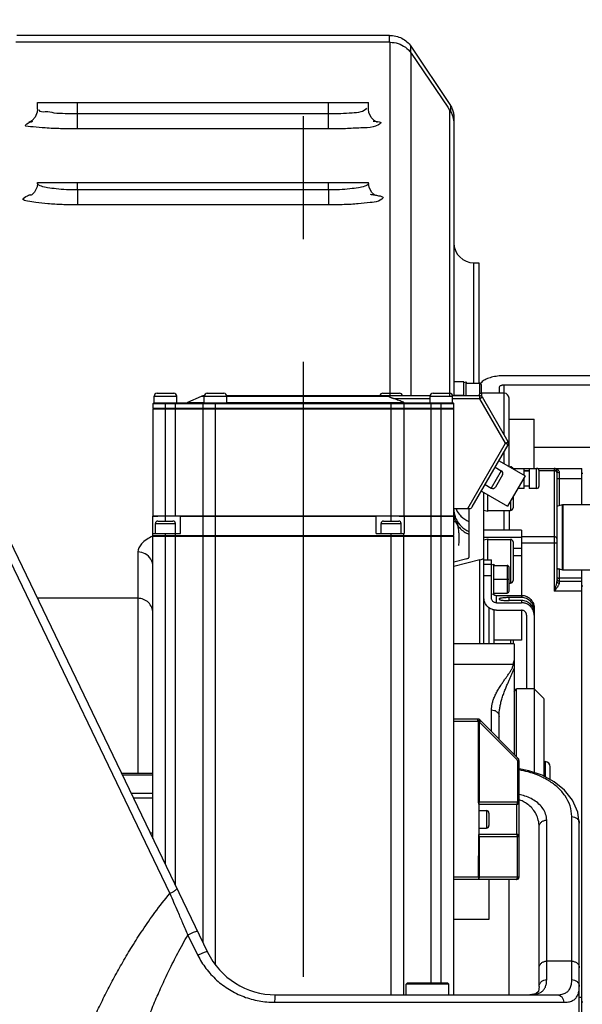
# Model space of a CAD drawing. Header units: millimetres. Extents: x 0 to 1189, y 0 to 841.
# Tile 18 of 88: x 218 to 240, y 673 to 712. Entities that reach past the tile are written whole.
import ezdxf

# ---------------------------------------------------------------- set-up
doc = ezdxf.new("R2010")
doc.units = ezdxf.units.MM
doc.header["$LTSCALE"] = 65.395
doc.linetypes.add('CENTER', pattern=[0.6, 0.375, -0.075, 0.075, -0.075])
doc.layers.get('0').update_dxf_attribs({"linetype": 'CONTINUOUS'})
for name, color, linetype in [('02___PRT_ALL_AXES', 7, 'CONTINUOUS'), ('3_ALL_AXES', 7, 'CONTINUOUS'), ('7_ALL_FEATURES', 7, 'CONTINUOUS')]:
    doc.layers.add(name, color=color, linetype=linetype)
doc.styles.get("Standard").update_dxf_attribs({"font": 'txt', "width": 0.7})
doc.dimstyles.new('DIMSTYLE_5', dxfattribs={"dimtxt": 3.5, "dimasz": 3, "dimexe": 0.18, "dimexo": 0.0625, "dimgap": 0.09, "dimtad": 1, "dimlfac": 5, "dimdsep": 46, "dimtxsty": 'Standard', "dimblk": '_FILLED', "dimblk1": '_FILLED', "dimblk2": '_FILLED', "dimcen": 0.09, "dimclrt": 5, "dimadec": 0, "dimazin": 0, "dimtp": 0.01, "dimtm": 0.01, "dimtfac": 1, "dimtofl": 0, "dimtmove": 0, "dimatfit": 3, "dimldrblk": '_FILLED', "dimfxl": 1, "dimtolj": 1, "dimarcsym": 0})

# ---------------------------------------------------------------- blocks, each defined once
blk = doc.blocks.new('_FILLED')
at = {"color": 0, "linetype": 'ByBlock'}
blk.add_solid([(0, 0), (-1, 0.117), (-1, -0.117)], dxfattribs=at)
blk = doc.blocks.new('*D17')
at = {"color": 2, "linetype": 'Continuous'}
for p, q in [((228.849, 735.074), (228.849, 729.157)), ((170.049, 691.334), (170.049, 733.157)), ((170.049, 731.157), (199.449, 731.157)), ((228.849, 731.157), (199.449, 731.157))]:
    blk.add_line(p, q, dxfattribs=at)
at = {"color": 2, "linetype": 'Continuous', "xscale": 3, "yscale": 3, "zscale": 3, "rotation": 180}
blk.add_blockref('_FILLED', (170.049, 731.157), dxfattribs=at)
at = {"color": 2, "linetype": 'Continuous', "xscale": 3, "yscale": 3, "zscale": 3}
blk.add_blockref('_FILLED', (228.849, 731.157), dxfattribs=at)

msp = doc.modelspace()

# ---------------------------------------------------------------- linework, layer by layer
at = {"color": 7, "linetype": 'Continuous'}
for p, q in [((232.2774, 711.4103), (217.4213, 711.4103)), ((232.3141, 711.1345), (217.3844, 711.1345)), ((233.1393, 710.975), (234.7112, 708.6155)), ((233.1462, 710.6967), (234.6055, 708.5438)), ((218.2493, 708.4702), (218.2493, 708.7345)), ((218.2493, 708.7345), (231.4493, 708.7345)), ((231.4493, 708.4702), (231.4493, 708.7345)), ((234.6055, 708.5438), (234.6814, 708.4318)), ((234.8493, 708.1678), (234.8493, 697.0345)), ((218.2494, 705.5033), (218.2315, 705.3618)), ((218.2493, 705.5032), (218.2493, 705.5345)), ((218.2499, 705.5345), (231.4487, 705.5345)), ((231.4493, 705.5032), (231.4493, 705.5345)), ((235.8493, 702.3342), (235.8493, 697.5345)), ((254.4967, 697.8314), (236.8493, 697.8314)), ((235.2493, 697.5845), (234.8493, 697.5845)), ((235.2493, 697.0345), (235.2493, 697.5845)), ((235.3587, 697.5345), (235.8743, 697.5345)), ((235.9493, 697.1345), (235.9493, 697.4595)), ((236.6493, 697.3619), (236.6493, 697.1345)), ((254.4967, 697.4558), (236.8493, 697.4558)), ((214.3369, 697.0804), (225.0319, 674.8348)), ((223.0194, 697.1345), (223.6793, 697.1345)), ((225.0194, 697.1345), (225.6793, 697.1345)), ((233.8993, 697.0345), (225.7993, 697.0345)), ((232.0194, 697.1345), (232.6793, 697.1345)), ((234.0194, 697.1345), (234.6793, 697.1345)), ((235.8831, 697.0345), (234.7993, 697.0345)), ((236.8493, 697.1345), (235.9493, 697.1345)), ((237.0147, 695.1945), (235.987, 696.9745)), ((237.0493, 694.2094), (237.0493, 696.9345)), ((222.8493, 696.7145), (222.8493, 696.5345)), ((222.8493, 696.5345), (234.8493, 696.5345)), ((222.8493, 696.5145), (222.8493, 692.2445)), ((222.8493, 696.5145), (234.8493, 696.5145)), ((234.8293, 696.7345), (222.8693, 696.7345)), ((222.8693, 696.5345), (222.8693, 696.5145)), ((224.8493, 696.5345), (224.8493, 696.7145)), ((224.8493, 692.2445), (224.8493, 696.5145)), ((224.8693, 696.5345), (224.8693, 696.5145)), ((232.8293, 696.5345), (232.8293, 696.5145)), ((232.8613, 696.7668), (232.8437, 696.7734)), ((232.8493, 696.7145), (232.8493, 696.5345)), ((232.8493, 696.5145), (232.8493, 692.2445)), ((234.8293, 696.5345), (234.8293, 696.5145)), ((234.8493, 691.4545), (234.8493, 696.7145)), ((235.5828, 692.5945), (237.0147, 695.0745)), ((238.0493, 694.9836), (241.8493, 694.9836)), ((237.2022, 694.1345), (239.9493, 694.1345)), ((237.6493, 693.863), (237.6493, 694.1344)), ((237.8493, 694.1345), (237.8493, 693.3345)), ((239.9493, 692.6875), (239.9493, 694.1345)), ((236.7852, 693.877), (236.5052, 693.392)), ((237.6493, 694.0345), (237.8493, 694.0345)), ((237.6493, 693.3345), (237.6493, 693.7737)), ((238.2493, 693.4345), (238.2493, 694.0344)), ((238.9493, 694.0345), (238.9493, 689.6345)), ((239.9893, 693.9345), (239.9493, 693.9345)), ((237.6493, 693.3345), (237.3957, 693.3345)), ((237.6493, 693.4345), (237.8493, 693.4345)), ((238.1493, 693.3345), (237.8493, 693.3345)), ((236.0493, 687.1345), (236.0493, 693.1702)), ((237.2093, 693.0116), (237.2093, 692.5556)), ((234.8493, 692.5345), (235.4789, 692.5345)), ((235.4493, 692.5345), (235.4493, 690.5769)), ((222.8493, 692.2445), (232.8493, 692.2445)), ((222.8493, 691.4545), (222.8493, 692.2345)), ((222.8493, 692.2345), (223.0493, 692.2345)), ((223.0493, 692.2345), (223.0493, 692.2445)), ((223.9493, 691.5345), (223.9493, 692.2445)), ((223.9493, 692.2345), (231.7493, 692.2345)), ((224.8493, 691.4545), (224.8493, 692.2345)), ((225.0493, 692.2345), (225.0493, 692.2445)), ((231.7493, 691.5345), (231.7493, 692.2445)), ((232.6648, 692.2345), (232.6648, 692.2445)), ((232.6648, 692.2345), (234.8493, 692.2345)), ((232.8676, 692.2445), (234.8493, 692.2445)), ((232.8676, 692.2345), (232.8676, 691.5345)), ((234.6493, 692.2345), (234.6493, 692.2445)), ((237.0493, 692.4556), (237.0493, 691.6742)), ((223.0493, 692.0345), (223.6493, 692.0345)), ((232.0493, 692.0345), (232.6493, 692.0345)), ((234.8493, 692.0176), (234.9706, 692.0176)), ((222.8493, 691.5345), (223.9493, 691.5345)), ((222.8493, 691.4545), (234.8493, 691.4545)), ((222.8493, 679.3745), (222.8493, 691.4345)), ((222.8493, 691.4345), (234.8493, 691.4345)), ((222.8693, 691.4345), (222.8693, 691.4545)), ((224.8493, 675.2145), (224.8493, 691.4345)), ((224.8693, 691.4345), (224.8693, 691.4545)), ((231.7493, 691.5345), (232.8676, 691.5345)), ((232.8293, 691.4345), (232.8293, 691.4545)), ((232.8493, 691.4545), (232.8493, 691.5345)), ((232.8493, 673.1345), (232.8493, 691.4345)), ((234.8293, 691.4345), (234.8293, 691.4545)), ((234.8493, 673.1345), (234.8493, 691.4345)), ((237.5493, 691.6742), (236.0493, 691.6742)), ((237.5493, 691.3841), (236.0493, 691.3841)), ((237.5493, 691.6742), (237.5493, 689.0685)), ((237.2093, 691.2026), (237.2093, 689.6586)), ((237.5493, 690.9352), (237.2093, 690.9352)), ((237.5493, 690.645), (237.2093, 690.645)), ((235.3689, 690.5326), (234.8493, 690.3996)), ((235.8885, 690.4882), (234.8493, 690.2222)), ((236.0493, 690.4929), (236.3493, 690.4929)), ((236.0493, 690.3156), (236.3493, 690.3156)), ((236.3493, 688.9707), (236.3493, 690.4929)), ((236.4587, 690.262), (236.9743, 690.262)), ((237.0493, 689.237), (237.0493, 690.187)), ((236.0493, 689.8608), (236.3493, 689.8608)), ((239.9493, 689.6481), (239.9493, 690.0875)), ((239.0493, 689.6345), (239.9493, 689.6345)), ((239.9493, 672.1814), (239.9493, 689.6345)), ((239.9893, 689.4345), (239.9493, 689.4345)), ((236.4493, 689.1237), (236.4493, 689.095)), ((236.4587, 689.162), (236.9743, 689.162)), ((236.5493, 689.0685), (237.5493, 689.0685)), ((236.5493, 688.7729), (237.5493, 688.7729)), ((237.5493, 688.9799), (237.0493, 688.9799)), ((237.5493, 688.8616), (237.0493, 688.8616)), ((236.4493, 688.4865), (236.4493, 687.1345)), ((236.5493, 688.4762), (237.5493, 688.4762)), ((237.5493, 688.4762), (237.5493, 687.2824)), ((237.7493, 688.2784), (237.7493, 685.3345)), ((238.0442, 688.3488), (238.0415, 688.3654)), ((238.0493, 688.574), (238.0493, 681.9976)), ((237.5493, 687.2824), (236.4493, 687.2824)), ((237.2093, 687.2824), (237.2093, 687.1345)), ((237.2493, 687.1343), (237.2493, 682.7345)), ((237.2493, 685.2345), (237.3493, 685.3345)), ((237.3493, 682.6345), (237.3493, 685.3345)), ((238.4493, 684.9345), (238.0493, 685.3345)), ((238.4493, 681.846), (238.4493, 684.9344)), ((235.8079, 684.1345), (234.8493, 684.1345)), ((237.3907, 682.5931), (235.8786, 684.1052)), ((236.6493, 683.3345), (236.6493, 684.2402)), ((237.4493, 677.8345), (237.4493, 682.4516)), ((238.4493, 682.4345), (238.4893, 682.4345)), ((221.5985, 681.9762), (222.8493, 681.9762)), ((238.6893, 681.7181), (238.6893, 682.2345)), ((235.8449, 680.7345), (235.8317, 680.8344)), ((235.8493, 680.8345), (235.8493, 680.7345)), ((235.8449, 680.7345), (235.8405, 679.5345)), ((235.8493, 680.7345), (237.3493, 680.7345)), ((236.2493, 680.3845), (236.2493, 679.8845)), ((239.8493, 671.9345), (239.8493, 679.9817)), ((222.7448, 679.5919), (222.8493, 679.5919)), ((238.2493, 673.4604), (238.2493, 679.8403)), ((235.8317, 677.8345), (235.8405, 679.5345)), ((235.8493, 679.4345), (235.8493, 679.5345)), ((237.3493, 679.5345), (235.8493, 679.5345)), ((237.3493, 677.7345), (234.8493, 677.7345)), ((227.7359, 673.1345), (238.9482, 673.1345)), ((239.9893, 672.8345), (239.9493, 672.8345))]:
    msp.add_line(p, q, dxfattribs=at)
at = {"color": 9, "linetype": 'Continuous'}
for p, q in [((232.2774, 711.1345), (232.2774, 711.4103)), ((232.3141, 697.0341), (232.3141, 711.1345)), ((233.1393, 710.7038), (233.1393, 710.975)), ((233.1462, 697.0345), (233.1462, 710.6967)), ((219.8493, 707.6775), (219.8493, 708.7345)), ((229.8493, 707.6775), (229.8493, 708.7345)), ((229.8493, 708.275), (219.8493, 708.275)), ((234.6814, 708.4318), (234.6814, 697.0145)), ((234.7112, 708.6155), (234.7112, 708.3698)), ((229.8493, 707.6775), (219.8493, 707.6775)), ((219.8491, 705.2433), (219.8493, 705.5345)), ((229.8496, 705.2433), (229.8493, 705.5345)), ((229.8496, 705.2433), (219.8491, 705.2433)), ((219.8493, 705.2433), (219.8493, 704.6475)), ((229.8493, 705.2433), (229.8493, 704.6475)), ((229.8493, 704.6475), (219.8493, 704.6475)), ((235.6493, 697.5345), (235.6493, 702.3345)), ((235.2493, 697.5822), (234.8493, 697.5822)), ((235.8743, 697.5345), (235.8743, 697.0992)), ((236.8493, 695.4809), (236.8493, 697.4558)), ((214.0664, 696.8529), (223.5279, 677.1729)), ((222.8993, 697.0145), (223.7993, 697.0145)), ((224.8993, 697.0021), (224.7738, 697.0021)), ((224.8993, 697.0145), (225.7993, 697.0145)), ((232.2394, 697.0021), (225.8111, 697.0021)), ((233.8993, 696.9145), (232.4588, 696.9145)), ((233.8993, 697.0145), (234.7993, 697.0145)), ((235.8831, 696.9145), (234.7993, 696.9145)), ((234.8493, 697.0593), (235.2493, 697.0593)), ((235.8831, 696.9145), (235.8831, 697.0345)), ((235.987, 696.9745), (235.8831, 696.9145)), ((236.9107, 695.1345), (235.8831, 696.9145)), ((235.9493, 697.1345), (235.9493, 697.0127)), ((234.8493, 696.7145), (222.8493, 696.7145)), ((223.3493, 692.0345), (223.3493, 696.7345)), ((223.7493, 692.2445), (223.7493, 696.7345)), ((224.2248, 696.7668), (224.8993, 696.7668)), ((225.3493, 674.3239), (225.3493, 696.7345)), ((225.7993, 696.7668), (232.8613, 696.7668)), ((232.3493, 692.0345), (232.3493, 696.7345)), ((233.9493, 673.5945), (233.9493, 696.7345)), ((234.3493, 673.5945), (234.3493, 696.7345)), ((235.4096, 692.5345), (236.9107, 695.1345)), ((236.9107, 695.1345), (237.0147, 695.1945)), ((237.0147, 695.0745), (236.9107, 695.1345)), ((236.8493, 694.3249), (236.8493, 694.7881)), ((237.1093, 694.1996), (237.1093, 694.1748)), ((238.1493, 693.3345), (238.1493, 694.1345)), ((238.8493, 694.1345), (238.8493, 689.2345)), ((236.7412, 694.0409), (236.3412, 693.3481)), ((237.6493, 694.0475), (237.8493, 694.0475)), ((238.2493, 694.0475), (238.8493, 694.0475)), ((238.9493, 693.7345), (239.9493, 693.7345)), ((239.0493, 693.9745), (239.0493, 692.6516)), ((237.1093, 692.8384), (237.1093, 692.4556)), ((236.8493, 691.6742), (236.8493, 692.4556)), ((222.9493, 691.9345), (223.7493, 691.9345)), ((231.9493, 691.9345), (232.7493, 691.9345)), ((222.8647, 691.4456), (222.8481, 691.4375)), ((223.3493, 678.3345), (223.3493, 691.5345)), ((223.7493, 677.5025), (223.7493, 691.5345)), ((232.3493, 673.1345), (232.3493, 691.5345)), ((238.8493, 691.406), (237.5493, 691.406)), ((237.1093, 691.3026), (237.1093, 689.5586)), ((238.9493, 691.157), (237.5493, 691.157)), ((222.2493, 690.8008), (222.2493, 681.9762)), ((235.8885, 687.1345), (235.8885, 690.4882)), ((236.9743, 690.262), (236.9743, 689.162)), ((239.0493, 690.1173), (239.0493, 689.5545)), ((239.0719, 690.1173), (239.0493, 690.1173)), ((236.4493, 689.712), (237.0493, 689.712)), ((239.9493, 689.7516), (239.0493, 689.7516)), ((236.5493, 688.7729), (236.5493, 689.0685)), ((237.5493, 689.0685), (237.5493, 688.9799)), ((239.9493, 689.2345), (238.8493, 689.2345)), ((222.2493, 688.9526), (218.2445, 688.9526)), ((237.0493, 688.8616), (237.0493, 688.9799)), ((237.5493, 688.8616), (237.5493, 688.7729)), ((236.2493, 688.5776), (236.2493, 687.1345)), ((237.1093, 687.2824), (237.1093, 687.1345)), ((234.8493, 686.3306), (237.2143, 686.3306)), ((236.3493, 683.6345), (236.3493, 684.5)), ((235.8079, 684.0345), (234.8493, 684.0345)), ((235.8079, 684.0345), (235.8079, 684.1345)), ((235.8786, 684.1052), (235.8079, 684.0345)), ((235.8317, 684.0107), (235.8079, 684.0345)), ((235.8317, 684.0107), (235.9024, 684.0814)), ((235.8317, 680.8344), (235.8317, 684.0107)), ((235.8659, 684.0107), (235.8317, 684.0107)), ((235.8659, 680.8345), (235.8659, 684.0107)), ((235.8659, 684.0107), (237.3542, 682.5223)), ((237.3835, 682.4516), (237.3835, 680.8345)), ((237.4493, 682.4516), (237.3835, 682.4516)), ((238.4893, 682.4345), (238.4893, 681.8246)), ((221.6307, 681.9092), (222.8493, 681.9092)), ((222.8493, 681.1607), (221.9905, 681.1607)), ((222.8493, 680.9786), (222.0781, 680.9786)), ((235.8493, 680.8345), (237.4493, 680.8345)), ((237.4795, 680.9029), (237.4554, 680.9114)), ((236.1493, 680.4845), (236.1493, 679.7845)), ((237.3493, 680.7345), (237.3493, 679.5345)), ((238.5493, 673.7422), (238.5493, 680.1001)), ((239.5493, 673.7422), (239.5493, 680.2415)), ((237.4493, 679.4345), (235.8493, 679.4345)), ((235.8659, 677.8345), (235.8659, 679.4345)), ((237.3835, 677.8345), (237.3835, 679.4345)), ((234.8493, 677.8345), (237.4493, 677.8345)), ((235.8317, 677.8345), (235.8317, 677.7345)), ((237.0493, 673.1345), (237.0493, 677.7345)), ((224.2459, 675.516), (224.647, 674.7046)), ((239.5493, 674.4742), (238.5493, 674.4742)), ((239.8493, 673.0345), (239.9493, 673.0345)), ((227.7045, 672.8345), (239.2313, 672.8345))]:
    msp.add_line(p, q, dxfattribs=at)
at = {"color": 7, "linetype": 'Continuous'}
for points in [[(218.2494, 708.4703), (218.2355, 708.344), (218.1514, 708.1473), (218.0328, 708.0192), (217.9383, 707.9609), (217.9115, 707.9499)], [(231.7723, 707.9535), (231.7891, 707.9493), (231.7654, 707.9586), (231.6758, 708.0116), (231.555, 708.136), (231.4653, 708.3347), (231.4493, 708.4703)], [(231.7335, 705.0197), (231.7375, 705.0185), (231.6814, 705.0498), (231.57, 705.1539), (231.4697, 705.3522), (231.4493, 705.5033)], [(218.2315, 705.3618), (218.1341, 705.1609), (218.0202, 705.0518), (217.9729, 705.0239)], [(239.8493, 679.9818), (239.7895, 680.4235), (239.5854, 680.8928), (239.2634, 681.2986), (238.8484, 681.6333), (238.3642, 681.8913), (237.8402, 682.0681), (237.4493, 682.1458)], [(238.2493, 673.4606), (238.2185, 673.2616), (238.1232, 673.1703), (237.8842, 673.1345)]]:
    msp.add_lwpolyline(points, dxfattribs=at)
for centre, radius, start, end in [((235.6493, 703.1345), 0.8, 180.00041, 270), ((235.8743, 697.4595), 0.075, 0, 90), ((223.0193, 697.0145), 0.12, 90, 180), ((223.6793, 697.0145), 0.12, 0, 90), ((224.9314, 696.6345), 0.4, 94.13985, 113.19859), ((225.0193, 697.0145), 0.12, 90, 180), ((225.6793, 697.0145), 0.12, 0, 90), ((232.0193, 697.0145), 0.12, 90, 170.20075), ((232.6793, 697.0145), 0.12, 9.79925, 90), ((234.0193, 697.0145), 0.12, 90, 180), ((234.6793, 697.0145), 0.12, 0, 90), ((235.9493, 697.0345), 0.1, 91.16442, 180), ((235.8831, 696.9145), 0.12, 30, 90), ((236.8493, 696.9345), 0.2, 0, 89.51482), ((222.8693, 696.7145), 0.02, 90, 180), ((224.0672, 697.1345), 0.4, 270, 293.19859), ((224.8693, 696.7145), 0.02, 90, 180), ((232.8293, 696.7145), 0.02, 0, 90), ((234.8293, 696.7145), 0.02, 0, 90), ((236.9107, 695.1345), 0.12, 330, 30), ((237.1093, 694.0996), 0.1, 10.93129, 90), ((238.1493, 694.0345), 0.1, 0, 90), ((238.8493, 694.0345), 0.1, 0, 90), ((236.6812, 693.937), 0.12, 330, 60), ((236.4012, 693.452), 0.12, 240, 330), ((238.1493, 693.4345), 0.1, 270, 360), ((235.4789, 692.6545), 0.12, 270, 330), ((237.1093, 692.5556), 0.1, 270, 360), ((223.0493, 691.9345), 0.1, 90, 180), ((223.6493, 691.9345), 0.1, 0, 90), ((232.0493, 691.9345), 0.1, 90, 180), ((232.6493, 691.9345), 0.1, 0, 90), ((237.1093, 691.2026), 0.1, 0, 90), ((236.9743, 690.187), 0.075, 0, 90), ((237.1093, 689.6586), 0.1, 270, 360), ((239.0493, 689.7345), 0.1, 180, 270), ((236.9743, 689.237), 0.075, 270, 360), ((235.8079, 684.0345), 0.1, 45, 90), ((237.2493, 682.4516), 0.2, 359.99901, 45), ((238.4893, 682.2345), 0.2, 0, 90), ((237.3493, 680.8345), 0.1, 270, 360), ((236.1493, 680.3845), 0.1, 0, 90), ((236.1493, 679.8845), 0.1, 270, 360), ((237.3493, 679.4345), 0.1, 0, 90), ((237.3493, 677.8345), 0.1, 270, 360), ((227.7357, 676.1345), 3, 205.67327, 270.00445)]:
    msp.add_arc(centre, radius, start, end, dxfattribs=at)
for points, start_tangent, end_tangent in [([(232.2774, 711.4103), (232.5342, 711.3807)], (1, 0), (0.9735714, -0.2283827)), ([(232.3141, 711.1345), (232.6279, 711.0848), (232.9153, 710.937), (233.1462, 710.6967)], (1, 0), (0.5611899, -0.827687)), ([(232.5342, 711.3807), (232.7738, 711.2938), (232.9802, 711.1555), (233.1393, 710.975)], (0.9735714, -0.2283827), (0.5544415, -0.8322227)), ([(234.6814, 708.4318), (234.8055, 708.174), (234.8092, 708.162)], (0.5609764, -0.8278318), (0.2844661, -0.9586861)), ([(234.7112, 708.6155), (234.7871, 708.4743), (234.8336, 708.3235)], (0.5544415, -0.8322227), (0.1986831, -0.9800638)), ([(234.8336, 708.3235), (234.8493, 708.1678)], (0.1986831, -0.9800638), (0, -1)), ([(234.8092, 708.162), (234.8493, 707.8861)], (0.2844661, -0.9586861), (0, -1)), ([(236.8493, 697.8314), (236.5905, 697.8154), (236.3493, 697.7685), (236.1422, 697.6939), (235.9833, 697.5967), (235.9113, 697.5251)], (-1, 0), (-0.6179694, -0.7862022)), ([(236.8493, 697.4558), (236.8103, 697.454), (236.7728, 697.4487), (236.7382, 697.44), (236.7079, 697.4283), (236.683, 697.4141), (236.6645, 697.3979), (236.6493, 697.3619)], (-1, 0), (0, -1)), ([(232.2394, 697.0021), (232.1731, 697.0261), (232.1047, 697.0345)], (-0.90217, 0.4313808), (-1, 0)), ([(232.4588, 696.9145), (232.4191, 696.929), (232.3825, 696.9428), (232.3488, 696.9558), (232.3178, 696.9681), (232.2894, 696.9799), (232.2632, 696.9912), (232.2394, 697.0021)], (-0.9404579, 0.3399103), (-0.90217, 0.4313808)), ([(232.8437, 696.7734), (232.6568, 696.8424), (232.4588, 696.9145)], (-0.9374335, 0.3481643), (-0.9404579, 0.3399103)), ([(232.8613, 696.7668), (232.9497, 696.7427), (233.042, 696.7345)], (0.9373092, -0.3484989), (1, 0)), ([(235.0111, 691.8904), (235.0045, 691.9142), (234.9706, 692.0176)], (-0.2592171, 0.9658191), (-0.3433302, 0.9392148)), ([(234.9706, 692.0176), (235.0045, 691.842), (235.0287, 691.675), (235.0441, 691.5051), (235.0493, 691.3348)], (0.2103978, -0.9776159), (0, -1)), ([(235.0493, 691.3348), (235.0441, 691.1644), (235.036, 691.0626)], (0, -1), (-0.0960594, -0.9953756)), ([(235.3689, 690.5326), (235.4131, 690.5466), (235.4493, 690.5769)], (0.9687563, 0.2480146), (0, 1)), ([(235.8885, 690.4882), (235.9769, 690.5163), (236.0311, 690.5461), (236.0493, 690.5769)], (0.9687563, 0.2480146), (0, 1)), ([(236.417, 689.1181), (236.4387, 689.1016)], (0.7534288, -0.6575295), (0.8357254, -0.5491476)), ([(236.4387, 689.1016), (236.4493, 689.095), (236.4975, 689.0753), (236.5493, 689.0685)], (0.8357254, -0.5491476), (1, 0)), ([(237.5493, 689.0685), (237.6205, 689.0635), (237.6902, 689.0485), (237.757, 689.0239), (237.8196, 688.9901), (237.8768, 688.9477), (237.9272, 688.8979), (237.97, 688.8414), (238.0041, 688.7795), (238.0291, 688.7133), (238.0442, 688.6444), (238.0493, 688.574)], (1, 0), (0, -1)), ([(236.5493, 688.4762), (236.4518, 688.4857), (236.358, 688.5139), (236.2715, 688.5596), (236.1958, 688.6211), (236.1336, 688.696), (236.0874, 688.7815), (236.0589, 688.8743), (236.0493, 688.9707)], (-1, 0), (0, 1)), ([(236.5493, 688.7729), (236.4975, 688.7797), (236.4493, 688.7994), (236.4079, 688.8309), (236.3761, 688.8718), (236.3561, 688.9195), (236.3493, 688.9707)], (-1, 0), (0, 1)), ([(237.0493, 688.9799), (236.9603, 688.9784), (236.8758, 688.974), (236.7999, 688.967), (236.7366, 688.9576), (236.6889, 688.9464), (236.6593, 688.9339), (236.6493, 688.9207)], (-1, 0), (0, -1)), ([(236.6493, 688.9207), (236.6593, 688.9076), (236.6889, 688.8951), (236.7366, 688.8839), (236.7999, 688.8745), (236.8758, 688.8675), (236.9603, 688.8631), (237.0493, 688.8616)], (0, -1), (1, 0)), ([(238.0413, 688.5733), (238.0397, 688.5818), (238.0113, 688.6746), (237.965, 688.7601), (237.9029, 688.835), (237.8271, 688.8965), (237.7407, 688.9422), (237.6469, 688.9704), (237.5493, 688.9799)], (-0.179643, 0.9837319), (-1, 0)), ([(238.0493, 688.3671), (238.0397, 688.4636), (238.0113, 688.5563), (237.965, 688.6418), (237.9029, 688.7168), (237.8271, 688.7783), (237.7407, 688.824), (237.6469, 688.8521), (237.5493, 688.8616)], (0, 1), (-1, 0)), ([(238.0415, 688.3654), (238.0291, 688.4177), (238.0041, 688.4839), (237.97, 688.5457), (237.9272, 688.6023), (237.8768, 688.6521), (237.8196, 688.6944), (237.757, 688.7282), (237.6902, 688.7529), (237.6205, 688.7679), (237.5493, 688.7729)], (-0.1777043, 0.9840839), (-1, 0)), ([(237.7316, 688.3598), (237.7225, 688.3773), (237.6907, 688.4183), (237.6493, 688.4497), (237.6011, 688.4695), (237.5493, 688.4762)], (-0.4149455, 0.9098463), (-1, 0)), ([(237.7493, 688.2784), (237.7425, 688.3296), (237.7316, 688.3598)], (0, 1), (-0.4149455, 0.9098463)), ([(238.0493, 688.4854), (238.0413, 688.5733)], (0, 1), (-0.179643, 0.9837319)), ([(238.0493, 688.2784), (238.0442, 688.3488)], (0, 1), (-0.1438464, 0.9896)), ([(237.2143, 686.3306), (237.2321, 686.3779), (237.2493, 686.4665)], (0.4082498, 0.9128702), (0.0033465, 0.9999944))]:
    msp.add_spline(points, degree=3, dxfattribs=dict(at, start_tangent=start_tangent, end_tangent=end_tangent))
at = {"color": 9, "linetype": 'Continuous'}
for points, start_tangent, end_tangent in [([(219.8493, 708.275), (219.3557, 708.2847), (218.9096, 708.3126), (218.5556, 708.356), (218.3279, 708.4104), (218.3298, 708.4335)], (-1, -0.0000595), (0.4150209, 0.9098119)), ([(231.3689, 708.5065), (231.1429, 708.356), (230.7888, 708.3126), (230.3431, 708.2847), (229.8493, 708.275)], (-0.4111496, -0.9115679), (-1, 0.0000746)), ([(218.0714, 707.7582), (217.7577, 707.8126), (217.9505, 707.9427)], (-0.9979637, 0.0637847), (0.9272991, 0.3743211)), ([(217.9505, 707.9427), (218.0709, 707.9851)], (0.9272991, 0.3743211), (0.9577722, 0.2875281)), ([(231.6274, 707.9851), (231.7589, 707.9769)], (0.9981767, -0.0603602), (0.9971264, -0.075756)), ([(231.7589, 707.9769), (231.941, 707.932), (231.6277, 707.7583)], (0.9971264, -0.075756), (-0.9569231, -0.2903415)), ([(219.8493, 707.6775), (219.1729, 707.687), (218.5589, 707.7149), (218.0714, 707.7582)], (-1, -0.0001364), (-0.9979637, 0.0637847)), ([(231.6277, 707.7583), (231.1403, 707.715), (230.5269, 707.687), (229.8493, 707.6775)], (-0.9569231, -0.2903415), (-1, 0.0001739)), ([(218.6524, 705.3313), (218.4042, 705.3923), (218.2524, 705.5034)], (-0.9906545, 0.1363952), (-0.1599399, 0.9871268)), ([(231.4462, 705.5034), (231.2944, 705.3923), (231.0462, 705.3313)], (-0.1599226, -0.9871296), (-0.9906543, -0.1363968)), ([(219.4042, 705.2536), (218.9946, 705.2838), (218.6524, 705.3313)], (-0.9990532, 0.0435042), (-0.9906545, 0.1363952)), ([(219.8491, 705.2433), (219.4042, 705.2536)], (-1, -0.0000584), (-0.9990532, 0.0435042)), ([(230.2944, 705.2536), (229.8496, 705.2433)], (-0.9990533, -0.0435019), (-1, 0.0000576)), ([(231.0462, 705.3313), (230.704, 705.2838), (230.2944, 705.2536)], (-0.9906543, -0.1363968), (-0.9990533, -0.0435019)), ([(219.8493, 704.6475), (219.2287, 704.6581), (218.6598, 704.6891), (218.1872, 704.7377), (217.8486, 704.7999), (217.6717, 704.8706), (217.8488, 705.014), (218.0001, 705.0594)], (-1, -0.0001307), (0.9853226, 0.1707023)), ([(231.6965, 705.0444), (231.8498, 705.014), (232.0268, 704.944), (231.85, 704.7999), (231.5114, 704.7376), (231.0388, 704.6891), (230.4699, 704.6581), (229.8493, 704.6475)], (0.9829574, -0.1838336), (-1, 0.0001289)), ([(231.5112, 705.0749), (231.6965, 705.0444)], (0.9903624, -0.1385004), (0.9829574, -0.1838336)), ([(238.8493, 694.1345), (238.9051, 694.1281), (238.9532, 694.1112), (238.9928, 694.0859), (238.9986, 694.0809)], (1, -0.000225), (0.744119, -0.6680471)), ([(238.8877, 694.0418), (238.8493, 694.0475)], (-0.9532112, 0.302305), (-1, 0)), ([(238.9493, 693.9693), (238.92, 694.0246), (238.8877, 694.0418)], (0, 1), (-0.9532112, 0.302305)), ([(238.9493, 694.0345), (238.9993, 693.9825)], (0, -1), (0.9355686, -0.353145)), ([(238.9986, 694.0809), (239.023, 694.0538)], (0.744119, -0.6680471), (0.5805145, -0.8142499)), ([(238.9993, 693.9825), (239.0493, 693.9745)], (0.9355686, -0.353145), (1, 0)), ([(239.023, 694.0538), (239.0425, 694.016), (239.0493, 693.9745)], (0.5805145, -0.8142499), (-0.0006866, -0.9999998)), ([(234.9231, 692.5457), (235.065, 692.3048)], (0.3795972, -0.9251519), (0.6247045, -0.7808612)), ([(234.8485, 692.4856), (234.8866, 692.2523)], (0.0399739, -0.9992007), (0.2777364, -0.9606573)), ([(234.8551, 692.2372), (234.9231, 691.9938)], (0.1197309, -0.9928064), (0.4110596, -0.9116085)), ([(234.8866, 692.2523), (234.932, 692.1274)], (0.2777364, -0.9606573), (0.4045853, -0.9145003)), ([(235.065, 692.3048), (235.1334, 692.2279), (235.4493, 692.012)], (0.6247045, -0.7808612), (0.9181213, -0.3962996)), ([(234.9231, 691.9938), (235.0094, 691.8447)], (0.4110596, -0.9116085), (0.5841212, -0.8116664)), ([(234.932, 692.1274), (235.0826, 691.8878)], (0.4045853, -0.9145003), (0.6480139, -0.7616285)), ([(235.0094, 691.8447), (235.1334, 691.7051), (235.2155, 691.6375)], (0.5841212, -0.8116664), (0.8055125, -0.5925788)), ([(235.0826, 691.8878), (235.1419, 691.824), (235.4493, 691.6174)], (0.6480139, -0.7616285), (0.9187189, -0.3949121)), ([(222.8481, 691.4375), (222.84, 691.4335), (222.3972, 691.1228), (222.2493, 690.8008)], (-0.8971911, -0.4416424), (-0.0008522, -0.9999996)), ([(235.2155, 691.6375), (235.397, 691.531)], (0.8055125, -0.5925788), (0.9097142, -0.4152349)), ([(235.397, 691.531), (235.4493, 691.5089)], (0.9097142, -0.4152349), (0.9309684, -0.3650998)), ([(238.9493, 691.3437), (238.92, 691.3877), (238.8493, 691.406)], (0, 1), (-1, 0)), ([(222.8493, 690.2133), (222.7689, 690.5071), (222.5493, 690.7221), (222.2493, 690.8008)], (0, 1), (-1, 0)), ([(238.9493, 689.8223), (238.9786, 689.7723), (239.0109, 689.7566)], (0, -1), (0.9618851, -0.2734538)), ([(238.9718, 690.1437), (238.9786, 690.138), (239.0109, 690.1223)], (0.7351944, -0.6778563), (0.9618849, -0.2734548)), ([(239.0109, 690.1223), (239.0493, 690.1173)], (0.9618849, -0.2734547), (1, 0)), ([(238.9493, 689.6345), (238.9432, 689.5719), (238.9315, 689.5148), (238.9129, 689.443), (238.9008, 689.4012), (238.8877, 689.3573), (238.8742, 689.3136), (238.8493, 689.2345)], (-0.0000017, -1), (-0.3014844, -0.9534711)), ([(239.0493, 689.5545), (239.037, 689.5044), (239.0136, 689.4587), (238.9764, 689.4013), (238.9524, 689.3678), (238.9261, 689.3328), (238.8991, 689.2978), (238.8493, 689.2345)], (0.0000052, -1), (-0.6201947, -0.7844479)), ([(238.9493, 689.6345), (238.9627, 689.5945), (238.9993, 689.5652), (239.0493, 689.5545)], (0, -1), (1, 0.000001)), ([(239.0109, 689.7566), (239.0493, 689.7516)], (0.9618851, -0.2734538), (1, 0)), ([(222.8493, 688.3662), (222.8036, 688.5906), (222.6736, 688.7809), (222.4789, 688.908), (222.2493, 688.9526)], (0, 1), (-1, 0)), ([(237.193, 686.2128), (237.2143, 686.3306)], (0.3218095, 0.9468044), (0.0003597, 0.9999999)), ([(236.3493, 684.5), (236.3567, 684.6206), (236.3799, 684.7508), (236.4205, 684.8916), (236.48, 685.0432), (236.5574, 685.2019), (236.6474, 685.3598), (236.7406, 685.5069), (236.828, 685.6359), (236.908, 685.7502), (236.9872, 685.8626), (237.0663, 685.9781), (237.1386, 686.0953), (237.193, 686.2128)], (-0.0000305, 1), (0.3218095, 0.9468044)), ([(236.6493, 684.2402), (236.6544, 684.3732), (236.6701, 684.5175), (236.6978, 684.6743), (236.7383, 684.8439), (236.7913, 685.0225), (236.8536, 685.2018), (236.9194, 685.3708), (236.9824, 685.5205), (237.04, 685.6512), (237.0954, 685.774), (237.1515, 685.8987), (237.2049, 686.0244), (237.2493, 686.1487)], (-0.000005, 1), (0.2882356, 0.9575595)), ([(236.3493, 684.5), (236.4641, 684.4802), (236.5614, 684.4239), (236.6265, 684.3396), (236.6493, 684.2402)], (1, 0), (0, -1)), ([(235.905, 684.0669), (235.8903, 684.0421), (235.8659, 684.0107)], (-0.2876522, -0.9577349), (-0.6619037, -0.7495889)), ([(235.9024, 684.0814), (235.905, 684.0669)], (0.7071068, -0.7071068), (-0.2876522, -0.9577349)), ([(237.3907, 682.5931), (237.3785, 682.5535), (237.3542, 682.5223)], (0.7071068, -0.7071068), (-0.6619039, -0.7495887)), ([(237.3542, 682.5223), (237.3729, 682.4965), (237.3808, 682.4748), (237.3835, 682.4516)], (0.7071079, -0.7071057), (0.0000255, -1)), ([(239.5493, 680.2415), (239.4799, 680.6718), (239.2843, 681.0664), (238.9954, 681.3999), (238.6388, 681.6711), (238.2383, 681.8786), (237.8148, 682.0244), (237.4498, 682.1028)], (0.0000636, 1), (-0.9872266, 0.1593225)), ([(235.8493, 680.7488), (235.8581, 680.7711)], (0.4941794, 0.86936), (0.267849, 0.9634609)), ([(235.8581, 680.7711), (235.8639, 680.8008)], (0.267849, 0.9634609), (0.1211067, 0.9926395)), ([(235.8639, 680.8008), (235.8659, 680.8345)], (0.1211067, 0.9926395), (0, 1)), ([(237.3835, 680.8345), (237.381, 680.7967), (237.3737, 680.7642), (237.3493, 680.7345)], (0, -1), (-1, 0)), ([(238.5493, 680.1001), (238.5087, 680.3452), (238.4005, 680.5606), (238.24, 680.7451), (238.0383, 680.8975), (237.8061, 681.0158), (237.5564, 681.0983), (237.4501, 681.1221)], (0.0000838, 1), (-0.9813471, 0.1922441)), ([(238.2493, 679.8403), (238.2167, 680.1038), (238.1302, 680.3347), (238.0019, 680.5326), (237.8407, 680.696), (237.6551, 680.8229), (237.4795, 680.9029)], (0, 1), (-0.939616, 0.3422306)), ([(238.2493, 679.8402), (238.2722, 679.9397), (238.3372, 680.024), (238.4345, 680.0803), (238.5493, 680.1001)], (0, 1), (1, 0)), ([(239.5493, 680.2415), (239.6641, 680.2217), (239.7614, 680.1654), (239.8265, 680.0811), (239.8493, 679.9818)], (1, -0.0000002), (0.000853, -0.9999996)), ([(235.8639, 679.4681), (235.8581, 679.4978)], (-0.1211068, 0.9926395), (-0.2678481, 0.9634611)), ([(235.8659, 679.4345), (235.8639, 679.4681)], (0, 1), (-0.1211068, 0.9926395)), ([(237.3835, 679.4345), (237.381, 679.4723), (237.3737, 679.5047), (237.3493, 679.5345)], (0, 1), (-1, 0)), ([(235.8317, 677.7345), (235.8559, 677.7638), (235.8633, 677.7962), (235.8659, 677.8345)], (1, 0), (0, 1)), ([(237.3493, 677.7345), (237.3673, 677.7495), (237.3786, 677.7829), (237.3822, 677.8071), (237.3835, 677.8345)], (1, 0), (0, 1)), ([(223.7983, 677.4005), (223.7342, 677.2952), (223.6413, 677.2304), (223.528, 677.1729)], (0.4333123, -0.9012438), (-0.9187345, -0.3948759)), ([(219.0742, 668.674), (219.3281, 669.3754), (219.5847, 670.0494), (219.8459, 670.7025), (220.1142, 671.3405), (220.3926, 671.9695), (220.6841, 672.594), (220.9899, 673.2137), (221.3104, 673.8265), (221.6505, 674.4379), (222.0224, 675.0631), (222.4433, 675.7186), (222.9348, 676.4181), (223.5279, 677.1729)], (0.3329561, 0.9429423), (0.6421995, 0.7665376)), ([(223.5279, 677.1729), (223.6763, 676.8288), (223.8447, 676.4393), (224.0342, 676.0022), (224.2459, 675.516)], (0.3957075, -0.9183766), (0.4002059, -0.9164252)), ([(224.6418, 675.646), (224.5451, 675.6455), (224.4523, 675.6151), (224.3473, 675.5696), (224.2459, 675.5161)], (-0.4333268, 0.9012369), (-0.8639616, -0.5035577)), ([(221.5278, 668.9345), (221.7385, 669.6114), (221.9548, 670.2712), (222.179, 670.9203), (222.414, 671.5644), (222.6611, 672.2042), (222.9201, 672.8361), (223.1954, 673.4661), (223.4974, 674.1111), (223.841, 674.7891), (224.2459, 675.516)], (0.2903455, 0.9569219), (0.5063866, 0.8623066)), ([(225.032, 674.8346), (224.8976, 674.8181), (224.7737, 674.7686), (224.647, 674.7046)], (-0.4332024, 0.9012967), (-0.8714147, -0.490547)), ([(224.647, 674.7046), (224.9657, 674.1869), (225.3898, 673.7219), (225.9007, 673.3396), (226.4739, 673.0592), (227.0836, 672.8902), (227.7045, 672.8345)], (0.4431974, -0.896424), (1, -0.0001447)), ([(238.2493, 674.2144), (238.2721, 674.3138), (238.3372, 674.3981), (238.4345, 674.4544), (238.5493, 674.4742)], (0, 1), (1, 0)), ([(239.5493, 674.4742), (239.6641, 674.4544), (239.7614, 674.3981), (239.8265, 674.3138), (239.8493, 674.2144)], (1, 0), (0, -1)), ([(237.8842, 673.1345), (238.0576, 673.1456), (238.2088, 673.1806), (238.3328, 673.2408), (238.4284, 673.3265), (238.4959, 673.4381), (238.536, 673.5763), (238.5493, 673.7422)], (0.999999, 0.0014034), (0.0000269, 1)), ([(238.2493, 673.4606), (238.2721, 673.5682), (238.3372, 673.6597), (238.4345, 673.7207), (238.5493, 673.7422)], (0.0008891, 0.9999996), (1, 0)), ([(238.9482, 673.1345), (239.1279, 673.1494), (239.2821, 673.1981), (239.4013, 673.282), (239.4843, 673.4001), (239.5332, 673.553), (239.5493, 673.7422)], (1, 0.0000197), (0.0000322, 1)), ([(239.5493, 673.7422), (239.6641, 673.7207), (239.7614, 673.6597), (239.8265, 673.5682), (239.8493, 673.4604)], (1, 0), (0, -1)), ([(239.2313, 672.8345), (239.416, 672.8498), (239.5747, 672.9), (239.6972, 672.9864), (239.7825, 673.1081), (239.8327, 673.2656), (239.8493, 673.4604)], (1, 0.000027), (0.0000174, 1)), ([(227.7357, 673.1345), (227.7136, 673.0466), (227.7069, 672.9493), (227.7045, 672.8345)], (-1, 0), (0, -1)), ([(238.9482, 673.1345), (239.0566, 673.1116), (239.1484, 673.0466), (239.2098, 672.9493), (239.2313, 672.8345)], (1, 0), (0, -1))]:
    msp.add_spline(points, degree=3, dxfattribs=dict(at, start_tangent=start_tangent, end_tangent=end_tangent))
at = {"layer": '02___PRT_ALL_AXES', "color": 7, "linetype": 'CENTER'}
msp.add_line((228.8493, 438.4345), (228.8493, 735.2737), dxfattribs=at)
at = {"layer": '02___PRT_ALL_AXES', "color": 7, "linetype": 'Continuous'}
for p, q in [((235.6493, 702.3345), (235.8493, 702.3345)), ((235.2493, 697.5607), (235.3464, 697.5845)), ((235.3464, 697.0345), (235.3464, 697.5845)), ((235.3464, 697.5845), (235.3587, 697.5345)), ((222.8993, 696.7345), (222.8993, 697.0145)), ((223.7993, 696.7345), (223.7993, 697.0145)), ((224.7738, 697.0021), (224.2248, 696.7668)), ((224.8993, 696.7345), (224.8993, 697.0145)), ((225.7993, 696.7345), (225.7993, 697.0145)), ((233.8993, 696.7345), (233.8993, 697.0145)), ((234.7993, 696.7345), (234.7993, 697.0145)), ((235.2493, 697.0378), (235.3464, 697.0616)), ((235.3464, 697.0616), (235.3531, 697.0345)), ((236.4988, 694.1809), (236.7412, 694.0409)), ((236.6488, 694.4407), (237.688, 693.8407)), ((237.0663, 694.1996), (237.1093, 694.1996)), ((237.688, 693.8407), (236.988, 692.6283)), ((236.0988, 693.4881), (236.3412, 693.3481)), ((235.9488, 693.2283), (236.988, 692.6283)), ((236.2043, 692.4276), (236.2043, 693.0808)), ((238.9493, 692.6242), (239.1808, 692.6875)), ((239.1808, 690.0875), (239.1808, 692.6875)), ((239.1808, 692.6875), (239.1893, 692.6564)), ((239.1893, 692.6875), (239.1893, 690.0875)), ((239.1893, 692.6875), (240.6293, 692.6875)), ((236.0493, 692.4676), (236.2043, 692.4276)), ((236.2043, 692.4276), (236.2115, 692.4556)), ((236.2115, 692.4556), (237.1093, 692.4556)), ((222.9493, 691.5345), (222.9493, 691.9345)), ((223.7493, 691.5345), (223.7493, 691.9345)), ((231.9493, 691.5345), (231.9493, 691.9345)), ((232.7493, 691.5345), (232.7493, 691.9345)), ((236.0493, 691.2906), (236.2043, 691.3306)), ((236.2043, 690.4929), (236.2043, 691.3306)), ((236.2043, 691.3306), (236.2115, 691.3026)), ((236.2115, 691.3026), (237.1093, 691.3026)), ((236.3493, 690.2881), (236.4464, 690.312)), ((236.4464, 689.112), (236.4464, 690.312)), ((236.4464, 690.312), (236.4587, 690.262)), ((238.9493, 690.1508), (239.1808, 690.0875)), ((239.1808, 690.0875), (239.1893, 690.1186)), ((239.1893, 690.0875), (240.6293, 690.0875)), ((237.0493, 689.5586), (237.1093, 689.5586)), ((236.3493, 689.1358), (236.4464, 689.112)), ((236.4464, 689.112), (236.4587, 689.162)), ((237.2493, 687.1345), (234.8493, 687.1345)), ((238.0493, 685.3345), (237.3493, 685.3345)), ((235.8493, 680.4845), (236.1493, 680.4845)), ((235.8493, 679.7845), (236.1493, 679.7845)), ((236.2493, 677.7345), (236.2493, 676.1345)), ((236.2492, 676.1345), (234.8494, 676.1345))]:
    msp.add_line(p, q, dxfattribs=at)
at = {"layer": '3_ALL_AXES', "color": 7, "linetype": 'Continuous'}
for p, q in [((237.0493, 696.093), (238.0493, 696.093)), ((238.0493, 694.1345), (238.0493, 696.093)), ((232.9491, 673.1345), (232.9491, 673.5545)), ((234.6491, 673.1345), (234.6491, 673.5545))]:
    msp.add_line(p, q, dxfattribs=at)
at = {"layer": '7_ALL_FEATURES', "color": 7, "linetype": 'Continuous'}
for p, q in [((232.9491, 673.5545), (232.9891, 673.5945)), ((234.6491, 673.5545), (232.9491, 673.5545)), ((234.6091, 673.5945), (232.9891, 673.5945)), ((234.6491, 673.5545), (234.6091, 673.5945))]:
    msp.add_line(p, q, dxfattribs=at)

# ---------------------------------------------------------------- dimensions: what is measured, and where the dimension line sits
at = {"color": 2, "linetype": 'Continuous'}
dim = msp.add_linear_dim(base=(170.0493, 731.1568), p1=(228.8493, 735.0737), p2=(170.0493, 691.3345), angle=180, dimstyle='DIMSTYLE_5', dxfattribs=at)
dim.commit()
dim.dimension.update_dxf_attribs({"geometry": '*D17', "text_midpoint": (195.7743, 732.0318), "dimtype": 160})

doc.saveas('drawing.dxf')
